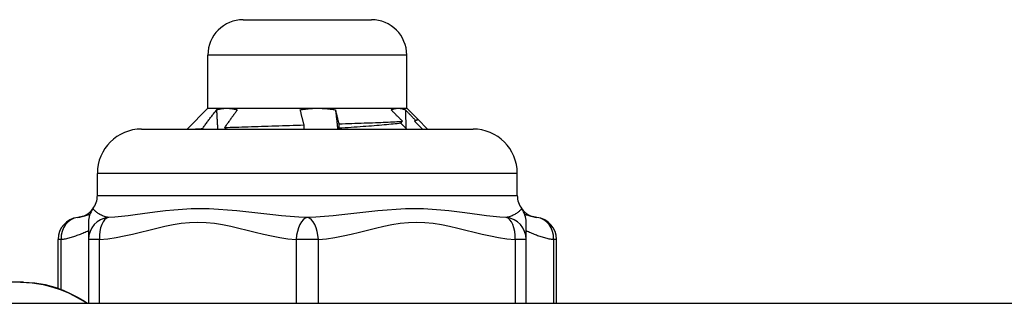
# Model space of a CAD drawing. Header units: inches. Extents: x 4 to 149, y 7 to 82.
# Tile 3 of 188: x 5.595 to 6.472, y 8.093 to 8.346. Entities that reach past the tile are written whole.
import ezdxf

# ---------------------------------------------------------------- set-up
doc = ezdxf.new("R2010")
doc.units = ezdxf.units.IN
doc.header["$MEASUREMENT"] = 0
doc.layers.add('Visible Edges(ANSI)', color=7, linetype='Continuous', lineweight=25)
doc.layers.add('Visible Tangent Edges(ANSI)', color=7, linetype='Continuous', lineweight=25)

msp = doc.modelspace()

# ---------------------------------------------------------------- linework, layer by layer
at = {"layer": 'Visible Edges(ANSI)'}
for p, q in [((5.79446, 8.34558), (5.90863, 8.34558)), ((5.76296, 8.26684), (5.76296, 8.31409)), ((5.94013, 8.26684), (5.94013, 8.31409)), ((5.76296, 8.26684), (5.74441, 8.24829)), ((5.76296, 8.26684), (5.77988, 8.26684)), ((5.77988, 8.26684), (5.8608, 8.26684)), ((5.8608, 8.26684), (5.93247, 8.26684)), ((5.93247, 8.26684), (5.94013, 8.26684)), ((5.94013, 8.26684), (5.94997, 8.257)), ((5.93484, 8.25348), (5.93636, 8.25524)), ((5.94777, 8.25623), (5.94708, 8.25548)), ((5.94997, 8.2568), (5.94977, 8.2566)), ((5.94997, 8.257), (5.95868, 8.24829)), ((5.70391, 8.24829), (5.99918, 8.24829)), ((5.75852, 8.24829), (5.75813, 8.24874)), ((5.77791, 8.24966), (5.77917, 8.24829)), ((5.87961, 8.24897), (5.87978, 8.24829)), ((5.66454, 8.18924), (5.66454, 8.20892)), ((6.03855, 8.18924), (6.03855, 8.20892)), ((5.65666, 8.16561), (5.65666, 8.15011)), ((6.04643, 8.15011), (6.04643, 8.16561)), ((5.62956, 8.10675), (5.62956, 8.15011)), ((5.65666, 8.15011), (5.65666, 8.09333)), ((6.04643, 8.09333), (6.04643, 8.15011)), ((6.07353, 8.09333), (6.07353, 8.15011)), ((5.59609, 8.11223), (5.56525, 8.11223)), ((5.59889, 8.11223), (5.59608, 8.11223)), ((4.06254, 8.09333), (27.65854, 8.09333))]:
    msp.add_line(p, q, dxfattribs=at)
at = {"layer": 'Visible Edges(ANSI)', "flags": 128}
for points in [[(5.75813, 8.24874), (5.75865, 8.24943), (5.75916, 8.25013), (5.75967, 8.25083), (5.76019, 8.25152), (5.7607, 8.25222), (5.76122, 8.25292), (5.76174, 8.25361), (5.76226, 8.25431), (5.76278, 8.25501), (5.7633, 8.2557), (5.76382, 8.2564), (5.76435, 8.2571), (5.76487, 8.25779), (5.76539, 8.25849), (5.76592, 8.25919), (5.76645, 8.25988), (5.76697, 8.26058), (5.7675, 8.26128), (5.76803, 8.26197), (5.76856, 8.26267), (5.76909, 8.26337), (5.76963, 8.26406), (5.77016, 8.26476), (5.77069, 8.26545)], [(5.77069, 8.26545), (5.77108, 8.26557), (5.77146, 8.26567), (5.77184, 8.26578), (5.77222, 8.26588), (5.7726, 8.26597), (5.77299, 8.26606), (5.77337, 8.26614), (5.77375, 8.26622), (5.77413, 8.2663), (5.77451, 8.26637), (5.7749, 8.26643), (5.77528, 8.26649), (5.77566, 8.26655), (5.77604, 8.2666), (5.77642, 8.26665), (5.77681, 8.26669), (5.77719, 8.26672), (5.77757, 8.26676), (5.77796, 8.26678), (5.77834, 8.2668), (5.77872, 8.26682), (5.77911, 8.26683), (5.77949, 8.26684), (5.77988, 8.26684)], [(5.77069, 8.26545), (5.77073, 8.26474), (5.77077, 8.26402), (5.77081, 8.26331), (5.77085, 8.26259), (5.77088, 8.26188), (5.77092, 8.26116), (5.77096, 8.26045), (5.771, 8.25973), (5.77104, 8.25902), (5.77107, 8.2583), (5.77111, 8.25759), (5.77115, 8.25687), (5.77119, 8.25616), (5.77123, 8.25544), (5.77127, 8.25473), (5.77131, 8.25401), (5.77134, 8.2533), (5.77138, 8.25258), (5.77142, 8.25187), (5.77146, 8.25115), (5.7715, 8.25044), (5.77154, 8.24972), (5.77158, 8.24901), (5.77162, 8.24829)], [(5.78925, 8.26545), (5.78877, 8.2648), (5.78829, 8.26414), (5.78781, 8.26348), (5.78733, 8.26282), (5.78685, 8.26217), (5.78637, 8.26151), (5.7859, 8.26085), (5.78542, 8.26019), (5.78494, 8.25953), (5.78447, 8.25888), (5.78399, 8.25822), (5.78352, 8.25756), (5.78305, 8.2569), (5.78258, 8.25624), (5.78211, 8.25559), (5.78164, 8.25493), (5.78117, 8.25427), (5.7807, 8.25361), (5.78023, 8.25295), (5.77976, 8.2523), (5.7793, 8.25164), (5.77883, 8.25098), (5.77837, 8.25032), (5.77791, 8.24966)], [(5.77988, 8.26684), (5.78027, 8.26684), (5.78066, 8.26683), (5.78106, 8.26682), (5.78145, 8.2668), (5.78184, 8.26678), (5.78223, 8.26675), (5.78262, 8.26672), (5.78301, 8.26668), (5.7834, 8.26664), (5.78379, 8.26659), (5.78419, 8.26654), (5.78458, 8.26649), (5.78497, 8.26643), (5.78536, 8.26636), (5.78575, 8.26629), (5.78614, 8.26622), (5.78653, 8.26614), (5.78692, 8.26605), (5.7873, 8.26596), (5.78769, 8.26587), (5.78808, 8.26577), (5.78847, 8.26567), (5.78886, 8.26556), (5.78925, 8.26545)], [(5.84531, 8.26545), (5.84595, 8.26557), (5.84659, 8.26567), (5.84723, 8.26578), (5.84787, 8.26588), (5.84852, 8.26597), (5.84916, 8.26606), (5.8498, 8.26614), (5.85045, 8.26622), (5.85109, 8.2663), (5.85173, 8.26637), (5.85238, 8.26643), (5.85302, 8.26649), (5.85367, 8.26655), (5.85431, 8.2666), (5.85496, 8.26665), (5.85561, 8.26669), (5.85625, 8.26672), (5.8569, 8.26676), (5.85755, 8.26678), (5.8582, 8.2668), (5.85885, 8.26682), (5.8595, 8.26683), (5.86015, 8.26684), (5.8608, 8.26684)], [(5.84861, 8.25199), (5.84846, 8.25255), (5.84832, 8.25311), (5.84817, 8.25367), (5.84803, 8.25423), (5.84788, 8.25479), (5.84774, 8.25536), (5.8476, 8.25592), (5.84745, 8.25648), (5.84731, 8.25704), (5.84717, 8.2576), (5.84704, 8.25816), (5.8469, 8.25872), (5.84676, 8.25928), (5.84662, 8.25984), (5.84649, 8.26041), (5.84635, 8.26097), (5.84622, 8.26153), (5.84609, 8.26209), (5.84595, 8.26265), (5.84582, 8.26321), (5.84569, 8.26377), (5.84556, 8.26433), (5.84543, 8.26489), (5.84531, 8.26545)], [(5.8608, 8.26684), (5.86147, 8.26684), (5.86213, 8.26683), (5.8628, 8.26682), (5.86346, 8.2668), (5.86412, 8.26678), (5.86478, 8.26675), (5.86544, 8.26672), (5.86611, 8.26668), (5.86677, 8.26664), (5.86743, 8.26659), (5.86809, 8.26654), (5.86874, 8.26649), (5.8694, 8.26643), (5.87006, 8.26636), (5.87072, 8.26629), (5.87138, 8.26622), (5.87203, 8.26614), (5.87269, 8.26605), (5.87335, 8.26596), (5.874, 8.26587), (5.87466, 8.26577), (5.87531, 8.26567), (5.87597, 8.26556), (5.87662, 8.26545)], [(5.87662, 8.26545), (5.87674, 8.26493), (5.87686, 8.26441), (5.87698, 8.26389), (5.87709, 8.26337), (5.87721, 8.26285), (5.87733, 8.26233), (5.87745, 8.26181), (5.87758, 8.26129), (5.8777, 8.26076), (5.87782, 8.26024), (5.87794, 8.25972), (5.87807, 8.2592), (5.87819, 8.25868), (5.87832, 8.25816), (5.87845, 8.25764), (5.87857, 8.25712), (5.8787, 8.2566), (5.87883, 8.25607), (5.87896, 8.25555), (5.87909, 8.25503), (5.87922, 8.25451), (5.87935, 8.25399), (5.87948, 8.25347), (5.87962, 8.25295)], [(5.87662, 8.26545), (5.87671, 8.26474), (5.87679, 8.26402), (5.87687, 8.26331), (5.87695, 8.26259), (5.87703, 8.26188), (5.87712, 8.26116), (5.8772, 8.26045), (5.87728, 8.25973), (5.87736, 8.25902), (5.87744, 8.2583), (5.87753, 8.25759), (5.87761, 8.25687), (5.87769, 8.25616), (5.87777, 8.25544), (5.87785, 8.25473), (5.87794, 8.25401), (5.87802, 8.2533), (5.8781, 8.25258), (5.87818, 8.25187), (5.87826, 8.25115), (5.87834, 8.25044), (5.87843, 8.24972), (5.87851, 8.24901), (5.87859, 8.24829)], [(5.92616, 8.26545), (5.92641, 8.26557), (5.92667, 8.26567), (5.92693, 8.26578), (5.92719, 8.26588), (5.92746, 8.26597), (5.92772, 8.26606), (5.92798, 8.26614), (5.92824, 8.26622), (5.9285, 8.2663), (5.92876, 8.26637), (5.92903, 8.26643), (5.92929, 8.26649), (5.92955, 8.26655), (5.92982, 8.2666), (5.93008, 8.26665), (5.93034, 8.26669), (5.93061, 8.26672), (5.93087, 8.26676), (5.93114, 8.26678), (5.9314, 8.2668), (5.93167, 8.26682), (5.93193, 8.26683), (5.9322, 8.26684), (5.93247, 8.26684)], [(5.93636, 8.25524), (5.93593, 8.25567), (5.9355, 8.25609), (5.93508, 8.25652), (5.93465, 8.25694), (5.93423, 8.25737), (5.9338, 8.25779), (5.93337, 8.25822), (5.93295, 8.25865), (5.93252, 8.25907), (5.9321, 8.2595), (5.93167, 8.25992), (5.93125, 8.26035), (5.93082, 8.26077), (5.9304, 8.2612), (5.92997, 8.26162), (5.92955, 8.26205), (5.92912, 8.26248), (5.9287, 8.2629), (5.92827, 8.26333), (5.92785, 8.26375), (5.92743, 8.26418), (5.927, 8.2646), (5.92658, 8.26503), (5.92616, 8.26545)], [(5.93247, 8.26684), (5.93274, 8.26684), (5.93301, 8.26683), (5.93328, 8.26682), (5.93355, 8.2668), (5.93382, 8.26678), (5.9341, 8.26675), (5.93437, 8.26672), (5.93464, 8.26668), (5.9349, 8.26664), (5.93517, 8.26659), (5.93544, 8.26654), (5.93571, 8.26649), (5.93598, 8.26643), (5.93625, 8.26636), (5.93652, 8.26629), (5.93678, 8.26622), (5.93705, 8.26614), (5.93732, 8.26605), (5.93758, 8.26596), (5.93785, 8.26587), (5.93812, 8.26577), (5.93838, 8.26567), (5.93865, 8.26556), (5.93891, 8.26545)], [(5.93891, 8.26545), (5.93893, 8.26477), (5.93895, 8.26409), (5.93897, 8.2634), (5.93899, 8.26272), (5.93901, 8.26204), (5.93903, 8.26135), (5.93905, 8.26067), (5.93907, 8.25999), (5.93909, 8.2593), (5.9391, 8.25862), (5.93912, 8.25794), (5.93914, 8.25725), (5.93916, 8.25657), (5.93918, 8.25589), (5.9392, 8.2552), (5.93922, 8.25452), (5.93923, 8.25384), (5.93925, 8.25315), (5.93927, 8.25247), (5.93929, 8.25179), (5.93931, 8.2511), (5.93932, 8.25042), (5.93934, 8.24974), (5.93936, 8.24905)], [(5.93891, 8.26545), (5.93928, 8.26507), (5.93965, 8.26469), (5.94002, 8.2643), (5.94038, 8.26392), (5.94075, 8.26353), (5.94112, 8.26315), (5.94149, 8.26276), (5.94186, 8.26238), (5.94223, 8.262), (5.9426, 8.26161), (5.94296, 8.26123), (5.94333, 8.26084), (5.9437, 8.26046), (5.94407, 8.26007), (5.94444, 8.25969), (5.94481, 8.2593), (5.94518, 8.25892), (5.94555, 8.25854), (5.94592, 8.25815), (5.94629, 8.25777), (5.94666, 8.25738), (5.94703, 8.257), (5.9474, 8.25661), (5.94777, 8.25623)], [(5.77791, 8.24966), (5.78033, 8.24976), (5.78281, 8.24986), (5.78536, 8.24995), (5.78796, 8.25005), (5.79062, 8.25014), (5.79334, 8.25024), (5.79611, 8.25034), (5.79893, 8.25043), (5.8018, 8.25053), (5.80472, 8.25063), (5.80768, 8.25072), (5.81068, 8.25082), (5.81372, 8.25092), (5.81679, 8.25101), (5.81988, 8.25111), (5.823, 8.25121), (5.82614, 8.2513), (5.82931, 8.2514), (5.83249, 8.2515), (5.83569, 8.2516), (5.83891, 8.25169), (5.84213, 8.25179), (5.84537, 8.25189), (5.84861, 8.25199)], [(5.84864, 8.24829), (5.84864, 8.24845), (5.84864, 8.2486), (5.84863, 8.24875), (5.84863, 8.24891), (5.84863, 8.24906), (5.84863, 8.24922), (5.84863, 8.24937), (5.84863, 8.24952), (5.84863, 8.24968), (5.84863, 8.24983), (5.84863, 8.24999), (5.84863, 8.25014), (5.84863, 8.25029), (5.84863, 8.25045), (5.84862, 8.2506), (5.84862, 8.25076), (5.84862, 8.25091), (5.84862, 8.25106), (5.84862, 8.25122), (5.84862, 8.25137), (5.84861, 8.25153), (5.84861, 8.25168), (5.84861, 8.25183), (5.84861, 8.25199)], [(5.93484, 8.25348), (5.93323, 8.25329), (5.93155, 8.2531), (5.9298, 8.25291), (5.92798, 8.25273), (5.92609, 8.25254), (5.92413, 8.25235), (5.92211, 8.25216), (5.92002, 8.25197), (5.91787, 8.25179), (5.91566, 8.2516), (5.9134, 8.25141), (5.91107, 8.25122), (5.90869, 8.25103), (5.90626, 8.25085), (5.90378, 8.25066), (5.90125, 8.25047), (5.89867, 8.25028), (5.89606, 8.2501), (5.8934, 8.24991), (5.89071, 8.24972), (5.88798, 8.24953), (5.88522, 8.24934), (5.88243, 8.24916), (5.87961, 8.24897)], [(5.87962, 8.25295), (5.87962, 8.25278), (5.87962, 8.25261), (5.87962, 8.25245), (5.87962, 8.25228), (5.87962, 8.25212), (5.87962, 8.25195), (5.87962, 8.25179), (5.87962, 8.25162), (5.87962, 8.25145), (5.87962, 8.25129), (5.87962, 8.25112), (5.87962, 8.25096), (5.87962, 8.25079), (5.87962, 8.25063), (5.87962, 8.25046), (5.87962, 8.25029), (5.87962, 8.25013), (5.87962, 8.24996), (5.87962, 8.2498), (5.87962, 8.24963), (5.87961, 8.24946), (5.87961, 8.2493), (5.87961, 8.24913), (5.87961, 8.24897)], [(5.87962, 8.25295), (5.88255, 8.25304), (5.88546, 8.25314), (5.88833, 8.25323), (5.89117, 8.25333), (5.89396, 8.25342), (5.89671, 8.25352), (5.89942, 8.25361), (5.90207, 8.25371), (5.90468, 8.2538), (5.90723, 8.2539), (5.90974, 8.25399), (5.91218, 8.25409), (5.91457, 8.25418), (5.9169, 8.25428), (5.91917, 8.25437), (5.92138, 8.25447), (5.92351, 8.25457), (5.92557, 8.25466), (5.92756, 8.25476), (5.92947, 8.25485), (5.93131, 8.25495), (5.93307, 8.25505), (5.93476, 8.25514), (5.93636, 8.25524)], [(5.94014, 8.24829), (5.93992, 8.24851), (5.9397, 8.24872), (5.93948, 8.24894), (5.93925, 8.24916), (5.93903, 8.24937), (5.93881, 8.24959), (5.93859, 8.2498), (5.93837, 8.25002), (5.93815, 8.25024), (5.93793, 8.25045), (5.93771, 8.25067), (5.93749, 8.25089), (5.93727, 8.2511), (5.93705, 8.25132), (5.93683, 8.25153), (5.93661, 8.25175), (5.93639, 8.25197), (5.93616, 8.25218), (5.93594, 8.2524), (5.93572, 8.25261), (5.9355, 8.25283), (5.93528, 8.25305), (5.93506, 8.25326), (5.93484, 8.25348)], [(5.94977, 8.2566), (5.94972, 8.25655), (5.94967, 8.25651), (5.94961, 8.25646), (5.94954, 8.25641), (5.94947, 8.25637), (5.94939, 8.25632), (5.94931, 8.25627), (5.94922, 8.25622), (5.94913, 8.25618), (5.94903, 8.25613), (5.94892, 8.25608), (5.94881, 8.25604), (5.9487, 8.25599), (5.94858, 8.25594), (5.94845, 8.2559), (5.94832, 8.25585), (5.94819, 8.2558), (5.94804, 8.25576), (5.9479, 8.25571), (5.94774, 8.25566), (5.94758, 8.25562), (5.94742, 8.25557), (5.94725, 8.25552), (5.94708, 8.25548)], [(5.94708, 8.25548), (5.94736, 8.25518), (5.94765, 8.25488), (5.94794, 8.25458), (5.94823, 8.25428), (5.94852, 8.25398), (5.94881, 8.25368), (5.94909, 8.25338), (5.94938, 8.25308), (5.94967, 8.25278), (5.94996, 8.25248), (5.95025, 8.25218), (5.95054, 8.25188), (5.95082, 8.25158), (5.95111, 8.25128), (5.9514, 8.25098), (5.95169, 8.25069), (5.95198, 8.25039), (5.95227, 8.25009), (5.95256, 8.24979), (5.95285, 8.24949), (5.95314, 8.24919), (5.95343, 8.24889), (5.95371, 8.24859), (5.954, 8.24829)], [(5.94777, 8.25623), (5.94798, 8.25626), (5.94818, 8.25629), (5.94837, 8.25633), (5.94855, 8.25636), (5.94872, 8.25639), (5.94887, 8.25642), (5.94902, 8.25645), (5.94916, 8.25649), (5.94929, 8.25652), (5.94941, 8.25655), (5.94951, 8.25658), (5.94961, 8.25661), (5.9497, 8.25665), (5.94977, 8.25668), (5.94984, 8.25671), (5.9499, 8.25674), (5.94994, 8.25677), (5.94998, 8.25681), (5.95, 8.25684), (5.95002, 8.25687), (5.95002, 8.2569), (5.95001, 8.25693), (5.95, 8.25697), (5.94997, 8.257)], [(5.75137, 8.24829), (5.75162, 8.24831), (5.75186, 8.24833), (5.75211, 8.24835), (5.75237, 8.24837), (5.75262, 8.24838), (5.75288, 8.2484), (5.75315, 8.24842), (5.75342, 8.24844), (5.75369, 8.24846), (5.75396, 8.24848), (5.75424, 8.24849), (5.75452, 8.24851), (5.7548, 8.24853), (5.75509, 8.24855), (5.75538, 8.24857), (5.75567, 8.24859), (5.75597, 8.24861), (5.75627, 8.24862), (5.75657, 8.24864), (5.75688, 8.24866), (5.75719, 8.24868), (5.7575, 8.2487), (5.75781, 8.24872), (5.75813, 8.24874)], [(5.59607, 8.11223), (5.60663, 8.11162), (5.61624, 8.11002), (5.6248, 8.10778), (5.63233, 8.10517), (5.63873, 8.10248), (5.64405, 8.09994), (5.64925, 8.09711), (5.65541, 8.09333)], [(5.59888, 8.11223), (5.60882, 8.11164), (5.61811, 8.11007), (5.62658, 8.10776), (5.63424, 8.10495), (5.64105, 8.10186), (5.64682, 8.09883), (5.65161, 8.09599), (5.65567, 8.09333)]]:
    msp.add_lwpolyline(points, dxfattribs=at)
at = {"layer": 'Visible Edges(ANSI)'}
for centre, radius, start, end in [((5.79446, 8.31409), 0.0315, 90, 180), ((5.90863, 8.31409), 0.0315, 0, 90), ((5.70391, 8.20892), 0.03937, 90, 180), ((5.99918, 8.20892), 0.03937, 0, 90), ((5.64485, 8.18924), 0.01969, 323.1301, 0), ((6.05824, 8.18924), 0.01969, 180, 216.8699), ((5.64485, 8.18924), 0.01969, 276.40655, 323.1301), ((5.67635, 8.16561), 0.01969, 143.1301, 180), ((6.02674, 8.16561), 0.01969, 0, 36.8699), ((6.05824, 8.18924), 0.01969, 216.8699, 263.59345), ((5.64924, 8.15011), 0.01969, 96.40655, 180), ((6.05384, 8.15011), 0.01969, 0, 83.59345)]:
    msp.add_arc(centre, radius, start, end, dxfattribs=at)
at = {"layer": 'Visible Tangent Edges(ANSI)'}
for p, q in [((5.94013, 8.31409), (5.76296, 8.31409)), ((6.03855, 8.20892), (5.66454, 8.20892)), ((5.66454, 8.18924), (6.03855, 8.18924)), ((5.6322, 8.15011), (5.62956, 8.15011)), ((5.6322, 8.10577), (5.6322, 8.15011)), ((5.6665, 8.15011), (5.65666, 8.15011)), ((5.6665, 8.09333), (5.6665, 8.15011)), ((5.8417, 8.15011), (5.8417, 8.09333)), ((5.86139, 8.15011), (5.8417, 8.15011)), ((5.86139, 8.09333), (5.86139, 8.15011)), ((6.03658, 8.15011), (6.03658, 8.09333)), ((6.04643, 8.15011), (6.03658, 8.15011)), ((6.07089, 8.15011), (6.07089, 8.09333)), ((6.07353, 8.15011), (6.07089, 8.15011))]:
    msp.add_line(p, q, dxfattribs=at)
at = {"layer": 'Visible Tangent Edges(ANSI)', "flags": 128}
for points in [[(5.67444, 8.16967), (5.67351, 8.16982), (5.67259, 8.17001), (5.67168, 8.17026), (5.67079, 8.17054), (5.66992, 8.17086), (5.66908, 8.17121), (5.66826, 8.17159), (5.66747, 8.172), (5.66671, 8.17243), (5.66599, 8.17287), (5.6653, 8.17332), (5.66465, 8.17378), (5.66404, 8.17423), (5.66348, 8.17468), (5.66295, 8.17511), (5.66248, 8.17553), (5.66205, 8.17592), (5.66167, 8.17629), (5.66135, 8.17661), (5.66108, 8.17689), (5.66087, 8.17712), (5.66072, 8.17728), (5.66063, 8.17739), (5.6606, 8.17743)], [(5.85154, 8.16967), (5.84402, 8.17001), (5.83637, 8.17054), (5.8286, 8.17121), (5.82074, 8.172), (5.8128, 8.17287), (5.8048, 8.17378), (5.79675, 8.17468), (5.78864, 8.17553), (5.78049, 8.17629), (5.77232, 8.17689), (5.76416, 8.17728), (5.75605, 8.17743), (5.74805, 8.17729), (5.74025, 8.17689), (5.73267, 8.17629), (5.72533, 8.17552), (5.71823, 8.17467), (5.71136, 8.17377), (5.70471, 8.17286), (5.69827, 8.172), (5.69203, 8.17121), (5.68598, 8.17054), (5.68012, 8.17002), (5.67445, 8.16967)], [(6.02864, 8.16967), (6.02298, 8.17001), (6.01712, 8.17054), (6.01106, 8.17121), (6.00481, 8.172), (5.99835, 8.17287), (5.99169, 8.17378), (5.98481, 8.17468), (5.97771, 8.17553), (5.97036, 8.17629), (5.96277, 8.17689), (5.95497, 8.17728), (5.94698, 8.17743), (5.93888, 8.17729), (5.93071, 8.17689), (5.92253, 8.17628), (5.91437, 8.17552), (5.90627, 8.17466), (5.89823, 8.17376), (5.89024, 8.17286), (5.88233, 8.172), (5.8745, 8.17121), (5.86674, 8.17054), (5.85908, 8.17002), (5.85155, 8.16967)], [(6.04249, 8.17743), (6.04246, 8.17739), (6.04237, 8.17729), (6.04221, 8.17712), (6.042, 8.17689), (6.04173, 8.17661), (6.04141, 8.17629), (6.04103, 8.17592), (6.04061, 8.17552), (6.04013, 8.1751), (6.03961, 8.17467), (6.03904, 8.17422), (6.03843, 8.17377), (6.03778, 8.17331), (6.03709, 8.17286), (6.03637, 8.17242), (6.03562, 8.172), (6.03483, 8.1716), (6.03401, 8.17122), (6.03317, 8.17086), (6.0323, 8.17054), (6.03141, 8.17026), (6.0305, 8.17002), (6.02958, 8.16982), (6.02864, 8.16967)], [(5.65784, 8.17232), (5.65732, 8.17216), (5.65682, 8.17201), (5.65631, 8.17186), (5.65582, 8.17171), (5.65533, 8.17157), (5.65484, 8.17143), (5.65437, 8.17129), (5.65389, 8.17116), (5.65343, 8.17103), (5.65297, 8.1709), (5.65251, 8.17078), (5.65206, 8.17066), (5.65161, 8.17055), (5.65117, 8.17044), (5.65074, 8.17033), (5.65031, 8.17024), (5.64988, 8.17014), (5.64947, 8.17006), (5.64905, 8.16998), (5.64864, 8.1699), (5.64824, 8.16984), (5.64783, 8.16977), (5.64744, 8.16972), (5.64705, 8.16967)], [(5.6665, 8.15011), (5.67387, 8.15079), (5.68122, 8.15185), (5.68854, 8.15319), (5.69582, 8.15476), (5.70306, 8.15649), (5.71029, 8.1583), (5.71751, 8.1601), (5.72475, 8.16181), (5.73201, 8.16333), (5.73932, 8.16455), (5.74668, 8.16534), (5.75408, 8.16561), (5.76147, 8.16533), (5.76883, 8.16455), (5.77614, 8.16334), (5.78342, 8.16183), (5.79066, 8.16012), (5.79789, 8.15832), (5.80513, 8.1565), (5.81238, 8.15477), (5.81967, 8.15319), (5.82699, 8.15184), (5.83434, 8.15079), (5.8417, 8.15011)], [(5.86139, 8.15011), (5.86876, 8.1508), (5.87611, 8.15185), (5.88342, 8.15319), (5.89069, 8.15476), (5.89793, 8.15649), (5.90515, 8.15829), (5.91237, 8.16009), (5.91961, 8.16181), (5.92689, 8.16333), (5.93421, 8.16455), (5.94157, 8.16534), (5.94895, 8.16561), (5.95634, 8.16533), (5.9637, 8.16455), (5.97102, 8.16334), (5.97829, 8.16183), (5.98554, 8.16012), (5.99277, 8.15832), (6, 8.1565), (6.00726, 8.15477), (6.01455, 8.15319), (6.02187, 8.15184), (6.02922, 8.15079), (6.03658, 8.15011)], [(6.05604, 8.16967), (6.05565, 8.16972), (6.05525, 8.16977), (6.05485, 8.16983), (6.05445, 8.1699), (6.05404, 8.16998), (6.05363, 8.17006), (6.05321, 8.17014), (6.05278, 8.17024), (6.05236, 8.17033), (6.05192, 8.17044), (6.05148, 8.17054), (6.05104, 8.17066), (6.05059, 8.17077), (6.05013, 8.1709), (6.04967, 8.17102), (6.0492, 8.17115), (6.04873, 8.17129), (6.04825, 8.17143), (6.04777, 8.17157), (6.04727, 8.17171), (6.04678, 8.17186), (6.04627, 8.17201), (6.04576, 8.17216), (6.04525, 8.17232)], [(5.6322, 8.15011), (5.63323, 8.15024), (5.63426, 8.15039), (5.63529, 8.15057), (5.63632, 8.15077), (5.63735, 8.15099), (5.63837, 8.15123), (5.6394, 8.15149), (5.64043, 8.15177), (5.64145, 8.15207), (5.64247, 8.15238), (5.64349, 8.15271), (5.64451, 8.15305), (5.64553, 8.15341), (5.64655, 8.15378), (5.64757, 8.15416), (5.64858, 8.15455), (5.64959, 8.15495), (5.6506, 8.15536), (5.65161, 8.15578), (5.65262, 8.1562), (5.65363, 8.15663), (5.65464, 8.15707), (5.65565, 8.1575), (5.65666, 8.15794)], [(6.04642, 8.15796), (6.04743, 8.15752), (6.04844, 8.15708), (6.04945, 8.15664), (6.05046, 8.15621), (6.05148, 8.15578), (6.05249, 8.15536), (6.0535, 8.15495), (6.05452, 8.15455), (6.05553, 8.15415), (6.05655, 8.15377), (6.05757, 8.1534), (6.05859, 8.15305), (6.05961, 8.1527), (6.06063, 8.15237), (6.06165, 8.15206), (6.06268, 8.15176), (6.0637, 8.15149), (6.06473, 8.15123), (6.06575, 8.15098), (6.06678, 8.15076), (6.06781, 8.15057), (6.06883, 8.15039), (6.06986, 8.15024), (6.07089, 8.15011)]]:
    msp.add_lwpolyline(points, dxfattribs=at)
at = {"layer": 'Visible Tangent Edges(ANSI)'}
for centre, major_axis, ratio, start_param, end_param in [((5.64924, 8.15011), (-0.0022, 0.01956), 0.864664, 0, 1.474012), ((5.67635, 8.15011), (-0.01969, 0), 0.998428, 4.809173, 6.283185), ((5.67635, 8.15011), (-0.00127, 0.01964), 0.499214, 0.064433, 1.538445), ((5.85154, 8.15011), (0.00127, 0.01964), 0.499214, 0.129136, 1.603148), ((5.85154, 8.15011), (-0.00127, 0.01964), 0.499214, 4.680038, 6.15405), ((6.02674, 8.15011), (0.01969, 0), 0.998428, 0, 1.474012), ((6.02674, 8.15011), (0.00127, 0.01964), 0.499214, 4.74474, 6.218752), ((6.05384, 8.15011), (0.0022, 0.01956), 0.864664, 4.809173, 6.283185)]:
    msp.add_ellipse(centre, major_axis=major_axis, ratio=ratio, start_param=start_param, end_param=end_param, dxfattribs=at)

doc.saveas('drawing.dxf')
